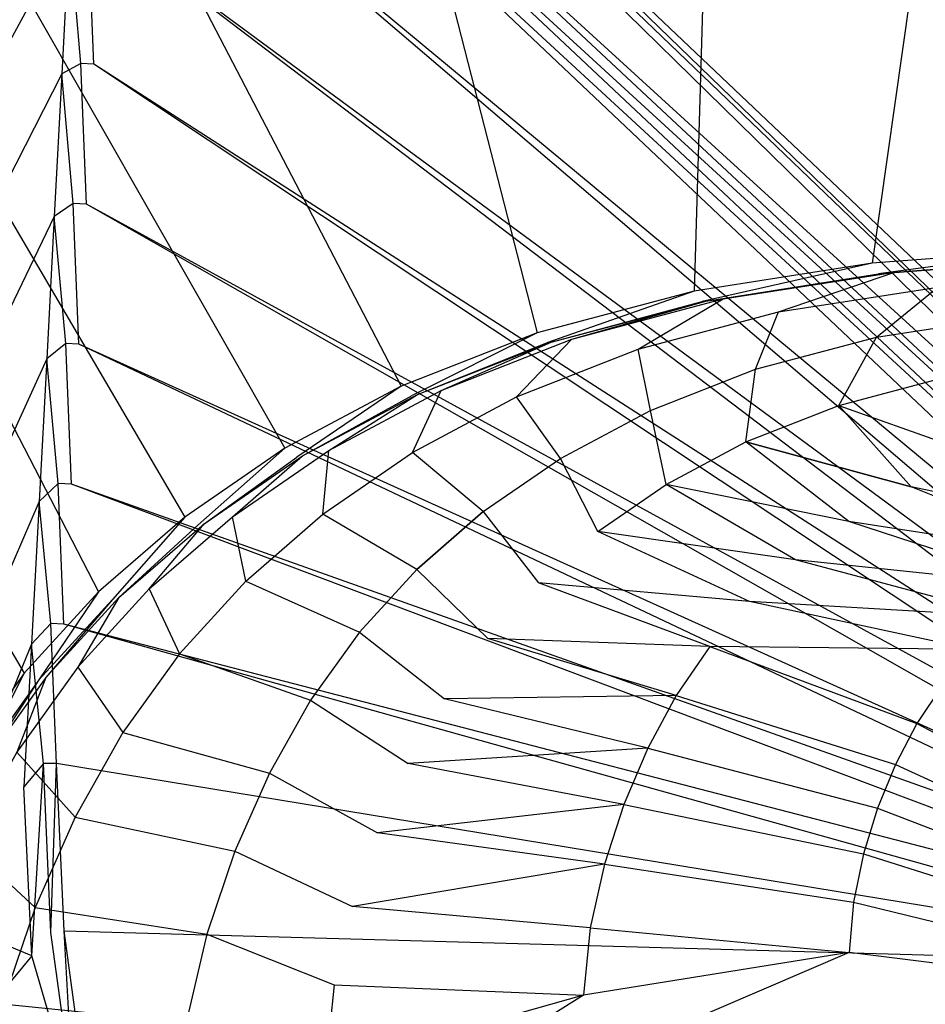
# Model space of a CAD drawing. Extents: x 0 to 0.55, y -0.45 to 0.
# Tile 5 of 29: x 0.066 to 0.194, y -0.214 to -0.074. Entities that reach past the tile are written whole.
import ezdxf

# ---------------------------------------------------------------- set-up
doc = ezdxf.new("R2010")
doc.units = 0
doc.layers.add('L1_WT_516055_0___REPLACEMTFOREM', color=7, linetype='CONTINUOUS')

msp = doc.modelspace()

# ---------------------------------------------------------------- linework, layer by layer
at = {"layer": 'L1_WT_516055_0___REPLACEMTFOREM', "color": 8}
for points, invisible_edges in [([(0.081177, -0.002028, 0.01), (0.269334, -0.184339, 0.01), (0.081121, -0.003506, 0.01), (0.081177, -0.002028, 0.01)], 13), ([(0.468823, -0.002028, 0.01), (0.272533, -0.183989, 0.01), (0.081177, -0.002028, 0.01), (0.468823, -0.002028, 0.01)], 13), ([(0.269334, -0.184339, 0.01), (0.081177, -0.002028, 0.01), (0.272533, -0.183989, 0.01), (0.269334, -0.184339, 0.01)], 14), ([(0.081121, -0.003506, 0.01), (0.266168, -0.185066, 0.01), (0.080671, -0.01551, 0.01), (0.081121, -0.003506, 0.01)], 13), ([(0.266168, -0.185066, 0.01), (0.081121, -0.003506, 0.01), (0.269334, -0.184339, 0.01), (0.266168, -0.185066, 0.01)], 14), ([(0.080671, -0.01551, 0.01), (0.263121, -0.18611, 0.01), (0.080559, -0.018478, 0.01), (0.080671, -0.01551, 0.01)], 13), ([(0.263121, -0.18611, 0.01), (0.080671, -0.01551, 0.01), (0.266168, -0.185066, 0.01), (0.263121, -0.18611, 0.01)], 14), ([(0.080559, -0.018478, 0.01), (0.260208, -0.187484, 0.01), (0.079498, -0.020635, 0.01), (0.080559, -0.018478, 0.01)], 13), ([(0.260208, -0.187484, 0.01), (0.080559, -0.018478, 0.01), (0.263121, -0.18611, 0.01), (0.260208, -0.187484, 0.01)], 14), ([(0.079498, -0.020635, 0.01), (0.257422, -0.189218, 0.01), (0.078437, -0.040521, 0.01), (0.079498, -0.020635, 0.01)], 13), ([(0.257422, -0.189218, 0.01), (0.079498, -0.020635, 0.01), (0.260208, -0.187484, 0.01), (0.257422, -0.189218, 0.01)], 14), ([(0.089212, -0.144605, 0.181068), (0.017519, -0.022493, 0.181068), (0.015898, -0.036818, 0.181068), (0.089212, -0.144605, 0.181068)], 13), ([(0.017519, -0.022493, 0.181068), (0.089212, -0.144605, 0.181068), (0.103422, -0.134829, 0.181068), (0.017519, -0.022493, 0.181068)], 14), ([(0.103422, -0.134829, 0.181068), (0.039356, -0.022493, 0.181068), (0.017519, -0.022493, 0.181068), (0.103422, -0.134829, 0.181068)], 13), ([(0.039356, -0.022493, 0.181068), (0.103422, -0.134829, 0.181068), (0.119956, -0.126002, 0.181068), (0.039356, -0.022493, 0.181068)], 14), ([(0.119956, -0.126002, 0.181068), (0.066064, -0.022493, 0.181068), (0.039356, -0.022493, 0.181068), (0.119956, -0.126002, 0.181068)], 13), ([(0.066064, -0.022493, 0.181068), (0.119956, -0.126002, 0.181068), (0.139231, -0.118423, 0.181068), (0.066064, -0.022493, 0.181068)], 14), ([(0.139231, -0.118423, 0.181068), (0.114612, -0.022493, 0.181068), (0.066064, -0.022493, 0.181068), (0.139231, -0.118423, 0.181068)], 13), ([(0.161522, -0.112516, 0.181068), (0.164202, -0.022493, 0.181068), (0.114612, -0.022493, 0.181068), (0.161522, -0.112516, 0.181068)], 13), ([(0.114612, -0.022493, 0.181068), (0.139231, -0.118423, 0.181068), (0.161522, -0.112516, 0.181068), (0.114612, -0.022493, 0.181068)], 14), ([(0.164202, -0.022493, 0.181068), (0.161522, -0.112516, 0.181068), (0.186787, -0.108564, 0.181068), (0.164202, -0.022493, 0.181068)], 14), ([(0.186787, -0.108564, 0.181068), (0.198971, -0.022493, 0.181068), (0.164202, -0.022493, 0.181068), (0.186787, -0.108564, 0.181068)], 13), ([(0.198971, -0.022493, 0.181068), (0.186787, -0.108564, 0.181068), (0.21462, -0.106396, 0.181068), (0.198971, -0.022493, 0.181068)], 14), ([(0.07696, -0.155245, 0.181068), (0.015898, -0.036818, 0.181068), (0.013812, -0.078073, 0.181068), (0.07696, -0.155245, 0.181068)], 13), ([(0.015898, -0.036818, 0.181068), (0.07696, -0.155245, 0.181068), (0.089212, -0.144605, 0.181068), (0.015898, -0.036818, 0.181068)], 14), ([(0.078437, -0.040521, 0.01), (0.254836, -0.191252, 0.01), (0.077377, -0.060406, 0.01), (0.078437, -0.040521, 0.01)], 13), ([(0.254836, -0.191252, 0.01), (0.078437, -0.040521, 0.01), (0.257422, -0.189218, 0.01), (0.254836, -0.191252, 0.01)], 14), ([(0.072846, -0.061396, 0.012866), (0.057618, -0.089447, 0.028), (0.058768, -0.067243, 0.028), (0.072846, -0.061396, 0.012866)], 14), ([(0.072846, -0.061396, 0.012866), (0.071771, -0.081651, 0.012866), (0.057618, -0.089447, 0.028), (0.072846, -0.061396, 0.012866)], 14), ([(0.072846, -0.061396, 0.012866), (0.074452, -0.080174, 0.01), (0.071771, -0.081651, 0.012866), (0.072846, -0.061396, 0.012866)], 13), ([(0.074452, -0.080174, 0.01), (0.072846, -0.061396, 0.012866), (0.075512, -0.060289, 0.01), (0.074452, -0.080174, 0.01)], 14), ([(0.075512, -0.060289, 0.01), (0.076316, -0.080291, 0.01), (0.074452, -0.080174, 0.01), (0.075512, -0.060289, 0.01)], 13), ([(0.076316, -0.080291, 0.01), (0.075512, -0.060289, 0.01), (0.077377, -0.060406, 0.01), (0.076316, -0.080291, 0.01)], 14), ([(0.077377, -0.060406, 0.01), (0.252483, -0.193561, 0.01), (0.076316, -0.080291, 0.01), (0.077377, -0.060406, 0.01)], 13), ([(0.252483, -0.193561, 0.01), (0.077377, -0.060406, 0.01), (0.254836, -0.191252, 0.01), (0.252483, -0.193561, 0.01)], 14), ([(0.06643, -0.166789, 0.181068), (0.013812, -0.078073, 0.181068), (0.012316, -0.107644, 0.181068), (0.06643, -0.166789, 0.181068)], 13), ([(0.013812, -0.078073, 0.181068), (0.06643, -0.166789, 0.181068), (0.07696, -0.155245, 0.181068), (0.013812, -0.078073, 0.181068)], 14), ([(0.073391, -0.10006, 0.01), (0.071771, -0.081651, 0.012866), (0.074452, -0.080174, 0.01), (0.073391, -0.10006, 0.01)], 14), ([(0.074452, -0.080174, 0.01), (0.075256, -0.100177, 0.01), (0.073391, -0.10006, 0.01), (0.074452, -0.080174, 0.01)], 13), ([(0.075256, -0.100177, 0.01), (0.074452, -0.080174, 0.01), (0.076316, -0.080291, 0.01), (0.075256, -0.100177, 0.01)], 14), ([(0.076316, -0.080291, 0.01), (0.250391, -0.196121, 0.01), (0.075256, -0.100177, 0.01), (0.076316, -0.080291, 0.01)], 13), ([(0.250391, -0.196121, 0.01), (0.076316, -0.080291, 0.01), (0.252483, -0.193561, 0.01), (0.250391, -0.196121, 0.01)], 14), ([(0.071771, -0.081651, 0.012866), (0.056469, -0.111651, 0.028), (0.057618, -0.089447, 0.028), (0.071771, -0.081651, 0.012866)], 14), ([(0.071771, -0.081651, 0.012866), (0.070697, -0.101905, 0.012866), (0.056469, -0.111651, 0.028), (0.071771, -0.081651, 0.012866)], 14), ([(0.071771, -0.081651, 0.012866), (0.073391, -0.10006, 0.01), (0.070697, -0.101905, 0.012866), (0.071771, -0.081651, 0.012866)], 13), ([(0.072331, -0.119945, 0.01), (0.070697, -0.101905, 0.012866), (0.073391, -0.10006, 0.01), (0.072331, -0.119945, 0.01)], 14), ([(0.073391, -0.10006, 0.01), (0.074195, -0.120062, 0.01), (0.072331, -0.119945, 0.01), (0.073391, -0.10006, 0.01)], 13), ([(0.074195, -0.120062, 0.01), (0.073391, -0.10006, 0.01), (0.075256, -0.100177, 0.01), (0.074195, -0.120062, 0.01)], 14), ([(0.075256, -0.100177, 0.01), (0.248588, -0.1989, 0.01), (0.074195, -0.120062, 0.01), (0.075256, -0.100177, 0.01)], 13), ([(0.248588, -0.1989, 0.01), (0.075256, -0.100177, 0.01), (0.250391, -0.196121, 0.01), (0.248588, -0.1989, 0.01)], 14), ([(0.070697, -0.101905, 0.012866), (0.055319, -0.133854, 0.028), (0.056469, -0.111651, 0.028), (0.070697, -0.101905, 0.012866)], 14), ([(0.070697, -0.101905, 0.012866), (0.069622, -0.12216, 0.012866), (0.055319, -0.133854, 0.028), (0.070697, -0.101905, 0.012866)], 14), ([(0.070697, -0.101905, 0.012866), (0.072331, -0.119945, 0.01), (0.069622, -0.12216, 0.012866), (0.070697, -0.101905, 0.012866)], 13), ([(0.012316, -0.107644, 0.181068), (0.057465, -0.179288, 0.181068), (0.06643, -0.166789, 0.181068), (0.012316, -0.107644, 0.181068)], 14), ([(0.187673, -0.110087, 0.181068), (0.21462, -0.106396, 0.181068), (0.186787, -0.108564, 0.181068), (0.187673, -0.110087, 0.181068)], 13), ([(0.21462, -0.106396, 0.181068), (0.187673, -0.110087, 0.181068), (0.215226, -0.107941, 0.181068), (0.21462, -0.106396, 0.181068)], 14), ([(0.162661, -0.114, 0.181068), (0.186787, -0.108564, 0.181068), (0.161522, -0.112516, 0.181068), (0.162661, -0.114, 0.181068)], 13), ([(0.186787, -0.108564, 0.181068), (0.162661, -0.114, 0.181068), (0.187673, -0.110087, 0.181068), (0.186787, -0.108564, 0.181068)], 14), ([(0.188087, -0.110041, 0.175286), (0.215226, -0.107941, 0.181068), (0.187673, -0.110087, 0.181068), (0.188087, -0.110041, 0.175286)], 14), ([(0.190001, -0.109827, 0.1575), (0.215509, -0.107905, 0.175286), (0.188087, -0.110041, 0.175286), (0.190001, -0.109827, 0.1575)], 14), ([(0.215226, -0.107941, 0.181068), (0.188087, -0.110041, 0.175286), (0.215509, -0.107905, 0.175286), (0.215226, -0.107941, 0.181068)], 13), ([(0.196101, -0.111948, 0.125), (0.216819, -0.107738, 0.1575), (0.190001, -0.109827, 0.1575), (0.196101, -0.111948, 0.125)], 14), ([(0.215509, -0.107905, 0.175286), (0.190001, -0.109827, 0.1575), (0.216819, -0.107738, 0.1575), (0.215509, -0.107905, 0.175286)], 13), ([(0.163194, -0.113935, 0.175286), (0.187673, -0.110087, 0.181068), (0.162661, -0.114, 0.181068), (0.163194, -0.113935, 0.175286)], 14), ([(0.165656, -0.113635, 0.1575), (0.188087, -0.110041, 0.175286), (0.163194, -0.113935, 0.175286), (0.165656, -0.113635, 0.1575)], 14), ([(0.187673, -0.110087, 0.181068), (0.163194, -0.113935, 0.175286), (0.188087, -0.110041, 0.175286), (0.187673, -0.110087, 0.181068)], 13), ([(0.173503, -0.115483, 0.125), (0.190001, -0.109827, 0.1575), (0.165656, -0.113635, 0.1575), (0.173503, -0.115483, 0.125)], 14), ([(0.188087, -0.110041, 0.175286), (0.165656, -0.113635, 0.1575), (0.190001, -0.109827, 0.1575), (0.188087, -0.110041, 0.175286)], 13), ([(0.190001, -0.109827, 0.1575), (0.173503, -0.115483, 0.125), (0.196101, -0.111948, 0.125), (0.190001, -0.109827, 0.1575)], 13), ([(0.140594, -0.119847, 0.181068), (0.161522, -0.112516, 0.181068), (0.139231, -0.118423, 0.181068), (0.140594, -0.119847, 0.181068)], 13), ([(0.161522, -0.112516, 0.181068), (0.140594, -0.119847, 0.181068), (0.162661, -0.114, 0.181068), (0.161522, -0.112516, 0.181068)], 14), ([(0.187407, -0.119063, 0.0925), (0.196101, -0.111948, 0.125), (0.173503, -0.115483, 0.125), (0.187407, -0.119063, 0.0925)], 14), ([(0.196101, -0.111948, 0.125), (0.187407, -0.119063, 0.0925), (0.206909, -0.116013, 0.0925), (0.196101, -0.111948, 0.125)], 13), ([(0.141231, -0.119755, 0.175286), (0.162661, -0.114, 0.181068), (0.140594, -0.119847, 0.181068), (0.141231, -0.119755, 0.175286)], 14), ([(0.144177, -0.119326, 0.1575), (0.163194, -0.113935, 0.175286), (0.141231, -0.119755, 0.175286), (0.144177, -0.119326, 0.1575)], 14), ([(0.162661, -0.114, 0.181068), (0.141231, -0.119755, 0.175286), (0.163194, -0.113935, 0.175286), (0.162661, -0.114, 0.181068)], 13), ([(0.153565, -0.120766, 0.125), (0.165656, -0.113635, 0.1575), (0.144177, -0.119326, 0.1575), (0.153565, -0.120766, 0.125)], 14), ([(0.163194, -0.113935, 0.175286), (0.144177, -0.119326, 0.1575), (0.165656, -0.113635, 0.1575), (0.163194, -0.113935, 0.175286)], 13), ([(0.165656, -0.113635, 0.1575), (0.153565, -0.120766, 0.125), (0.173503, -0.115483, 0.125), (0.165656, -0.113635, 0.1575)], 13), ([(0.1702, -0.123623, 0.0925), (0.173503, -0.115483, 0.125), (0.153565, -0.120766, 0.125), (0.1702, -0.123623, 0.0925)], 14), ([(0.173503, -0.115483, 0.125), (0.1702, -0.123623, 0.0925), (0.187407, -0.119063, 0.0925), (0.173503, -0.115483, 0.125)], 13), ([(0.197322, -0.124714, 0.07625), (0.206909, -0.116013, 0.0925), (0.187407, -0.119063, 0.0925), (0.197322, -0.124714, 0.07625)], 14), ([(0.121512, -0.12735, 0.181068), (0.139231, -0.118423, 0.181068), (0.119956, -0.126002, 0.181068), (0.121512, -0.12735, 0.181068)], 13), ([(0.139231, -0.118423, 0.181068), (0.121512, -0.12735, 0.181068), (0.140594, -0.119847, 0.181068), (0.139231, -0.118423, 0.181068)], 14), ([(0.07127, -0.13983, 0.01), (0.069622, -0.12216, 0.012866), (0.072331, -0.119945, 0.01), (0.07127, -0.13983, 0.01)], 14), ([(0.072331, -0.119945, 0.01), (0.073135, -0.139948, 0.01), (0.07127, -0.13983, 0.01), (0.072331, -0.119945, 0.01)], 13), ([(0.073135, -0.139948, 0.01), (0.072331, -0.119945, 0.01), (0.074195, -0.120062, 0.01), (0.073135, -0.139948, 0.01)], 14), ([(0.074195, -0.120062, 0.01), (0.247096, -0.201867, 0.01), (0.073135, -0.139948, 0.01), (0.074195, -0.120062, 0.01)], 13), ([(0.247096, -0.201867, 0.01), (0.074195, -0.120062, 0.01), (0.248588, -0.1989, 0.01), (0.247096, -0.201867, 0.01)], 14), ([(0.12224, -0.127222, 0.175286), (0.140594, -0.119847, 0.181068), (0.121512, -0.12735, 0.181068), (0.12224, -0.127222, 0.175286)], 14), ([(0.125604, -0.12663, 0.1575), (0.141231, -0.119755, 0.175286), (0.12224, -0.127222, 0.175286), (0.125604, -0.12663, 0.1575)], 14), ([(0.140594, -0.119847, 0.181068), (0.12224, -0.127222, 0.175286), (0.141231, -0.119755, 0.175286), (0.140594, -0.119847, 0.181068)], 13), ([(0.136325, -0.127545, 0.125), (0.144177, -0.119326, 0.1575), (0.125604, -0.12663, 0.1575), (0.136325, -0.127545, 0.125)], 14), ([(0.141231, -0.119755, 0.175286), (0.125604, -0.12663, 0.1575), (0.144177, -0.119326, 0.1575), (0.141231, -0.119755, 0.175286)], 13), ([(0.144177, -0.119326, 0.1575), (0.136325, -0.127545, 0.125), (0.153565, -0.120766, 0.125), (0.144177, -0.119326, 0.1575)], 13), ([(0.182063, -0.128757, 0.07625), (0.187407, -0.119063, 0.0925), (0.1702, -0.123623, 0.0925), (0.182063, -0.128757, 0.07625)], 14), ([(0.187407, -0.119063, 0.0925), (0.182063, -0.128757, 0.07625), (0.197322, -0.124714, 0.07625), (0.187407, -0.119063, 0.0925)], 13), ([(0.155322, -0.129473, 0.0925), (0.153565, -0.120766, 0.125), (0.136325, -0.127545, 0.125), (0.155322, -0.129473, 0.0925)], 14), ([(0.153565, -0.120766, 0.125), (0.155322, -0.129473, 0.0925), (0.1702, -0.123623, 0.0925), (0.153565, -0.120766, 0.125)], 13), ([(0.069622, -0.12216, 0.012866), (0.05417, -0.156058, 0.028), (0.055319, -0.133854, 0.028), (0.069622, -0.12216, 0.012866)], 14), ([(0.069622, -0.12216, 0.012866), (0.068547, -0.142414, 0.012866), (0.05417, -0.156058, 0.028), (0.069622, -0.12216, 0.012866)], 14), ([(0.069622, -0.12216, 0.012866), (0.07127, -0.13983, 0.01), (0.068547, -0.142414, 0.012866), (0.069622, -0.12216, 0.012866)], 13), ([(0.168869, -0.133945, 0.07625), (0.1702, -0.123623, 0.0925), (0.155322, -0.129473, 0.0925), (0.168869, -0.133945, 0.07625)], 14), ([(0.1702, -0.123623, 0.0925), (0.168869, -0.133945, 0.07625), (0.182063, -0.128757, 0.07625), (0.1702, -0.123623, 0.0925)], 13), ([(0.182063, -0.128757, 0.07625), (0.202584, -0.136096, 0.06), (0.197322, -0.124714, 0.07625), (0.182063, -0.128757, 0.07625)], 14), ([(0.105144, -0.136088, 0.181068), (0.119956, -0.126002, 0.181068), (0.103422, -0.134829, 0.181068), (0.105144, -0.136088, 0.181068)], 13), ([(0.119956, -0.126002, 0.181068), (0.105144, -0.136088, 0.181068), (0.121512, -0.12735, 0.181068), (0.119956, -0.126002, 0.181068)], 14), ([(0.109672, -0.135135, 0.1575), (0.12224, -0.127222, 0.175286), (0.105949, -0.135919, 0.175286), (0.109672, -0.135135, 0.1575)], 14), ([(0.121512, -0.12735, 0.181068), (0.105949, -0.135919, 0.175286), (0.12224, -0.127222, 0.175286), (0.121512, -0.12735, 0.181068)], 13), ([(0.121537, -0.13544, 0.125), (0.125604, -0.12663, 0.1575), (0.109672, -0.135135, 0.1575), (0.121537, -0.13544, 0.125)], 14), ([(0.12224, -0.127222, 0.175286), (0.109672, -0.135135, 0.1575), (0.125604, -0.12663, 0.1575), (0.12224, -0.127222, 0.175286)], 13), ([(0.125604, -0.12663, 0.1575), (0.121537, -0.13544, 0.125), (0.136325, -0.127545, 0.125), (0.125604, -0.12663, 0.1575)], 13), ([(0.105949, -0.135919, 0.175286), (0.121512, -0.12735, 0.181068), (0.105144, -0.136088, 0.181068), (0.105949, -0.135919, 0.175286)], 14), ([(0.14256, -0.136286, 0.0925), (0.136325, -0.127545, 0.125), (0.121537, -0.13544, 0.125), (0.14256, -0.136286, 0.0925)], 14), ([(0.136325, -0.127545, 0.125), (0.14256, -0.136286, 0.0925), (0.155322, -0.129473, 0.0925), (0.136325, -0.127545, 0.125)], 13), ([(0.157551, -0.139987, 0.07625), (0.155322, -0.129473, 0.0925), (0.14256, -0.136286, 0.0925), (0.157551, -0.139987, 0.07625)], 14), ([(0.155322, -0.129473, 0.0925), (0.157551, -0.139987, 0.07625), (0.168869, -0.133945, 0.07625), (0.155322, -0.129473, 0.0925)], 13), ([(0.168869, -0.133945, 0.07625), (0.192303, -0.140312, 0.06), (0.182063, -0.128757, 0.07625), (0.168869, -0.133945, 0.07625)], 14), ([(0.182063, -0.128757, 0.07625), (0.192303, -0.140312, 0.06), (0.202584, -0.136096, 0.06), (0.182063, -0.128757, 0.07625)], 14), ([(0.183484, -0.145222, 0.06), (0.168869, -0.133945, 0.07625), (0.157551, -0.139987, 0.07625), (0.183484, -0.145222, 0.06)], 14), ([(0.192303, -0.140312, 0.06), (0.168869, -0.133945, 0.07625), (0.183484, -0.145222, 0.06), (0.192303, -0.140312, 0.06)], 14), ([(0.091077, -0.145767, 0.181068), (0.103422, -0.134829, 0.181068), (0.089212, -0.144605, 0.181068), (0.091077, -0.145767, 0.181068)], 13), ([(0.103422, -0.134829, 0.181068), (0.091077, -0.145767, 0.181068), (0.105144, -0.136088, 0.181068), (0.103422, -0.134829, 0.181068)], 14), ([(0.108827, -0.144184, 0.125), (0.109672, -0.135135, 0.1575), (0.09598, -0.144555, 0.1575), (0.108827, -0.144184, 0.125)], 14), ([(0.105949, -0.135919, 0.175286), (0.09598, -0.144555, 0.1575), (0.109672, -0.135135, 0.1575), (0.105949, -0.135919, 0.175286)], 13), ([(0.109672, -0.135135, 0.1575), (0.108827, -0.144184, 0.125), (0.121537, -0.13544, 0.125), (0.109672, -0.135135, 0.1575)], 13), ([(0.131591, -0.143833, 0.0925), (0.121537, -0.13544, 0.125), (0.108827, -0.144184, 0.125), (0.131591, -0.143833, 0.0925)], 14), ([(0.121537, -0.13544, 0.125), (0.131591, -0.143833, 0.0925), (0.14256, -0.136286, 0.0925), (0.121537, -0.13544, 0.125)], 13), ([(0.091949, -0.145552, 0.175286), (0.105144, -0.136088, 0.181068), (0.091077, -0.145767, 0.181068), (0.091949, -0.145552, 0.175286)], 14), ([(0.09598, -0.144555, 0.1575), (0.105949, -0.135919, 0.175286), (0.091949, -0.145552, 0.175286), (0.09598, -0.144555, 0.1575)], 14), ([(0.105144, -0.136088, 0.181068), (0.091949, -0.145552, 0.175286), (0.105949, -0.135919, 0.175286), (0.105144, -0.136088, 0.181068)], 13), ([(0.147824, -0.14668, 0.07625), (0.14256, -0.136286, 0.0925), (0.131591, -0.143833, 0.0925), (0.147824, -0.14668, 0.07625)], 14), ([(0.14256, -0.136286, 0.0925), (0.147824, -0.14668, 0.07625), (0.157551, -0.139987, 0.07625), (0.14256, -0.136286, 0.0925)], 13), ([(0.225354, -0.147358, 0.055), (0.202584, -0.136096, 0.06), (0.192303, -0.140312, 0.06), (0.225354, -0.147358, 0.055)], 14), ([(0.07021, -0.159716, 0.01), (0.068547, -0.142414, 0.012866), (0.07127, -0.13983, 0.01), (0.07021, -0.159716, 0.01)], 14), ([(0.07127, -0.13983, 0.01), (0.072074, -0.159833, 0.01), (0.07021, -0.159716, 0.01), (0.07127, -0.13983, 0.01)], 13), ([(0.072074, -0.159833, 0.01), (0.07127, -0.13983, 0.01), (0.073135, -0.139948, 0.01), (0.072074, -0.159833, 0.01)], 14), ([(0.073135, -0.139948, 0.01), (0.245935, -0.204985, 0.01), (0.072074, -0.159833, 0.01), (0.073135, -0.139948, 0.01)], 13), ([(0.245935, -0.204985, 0.01), (0.073135, -0.139948, 0.01), (0.247096, -0.201867, 0.01), (0.245935, -0.204985, 0.01)], 14), ([(0.175905, -0.15066, 0.06), (0.157551, -0.139987, 0.07625), (0.147824, -0.14668, 0.07625), (0.175905, -0.15066, 0.06)], 14), ([(0.183484, -0.145222, 0.06), (0.157551, -0.139987, 0.07625), (0.175905, -0.15066, 0.06), (0.183484, -0.145222, 0.06)], 14), ([(0.217989, -0.150653, 0.055), (0.192303, -0.140312, 0.06), (0.183484, -0.145222, 0.06), (0.217989, -0.150653, 0.055)], 14), ([(0.225354, -0.147358, 0.055), (0.192303, -0.140312, 0.06), (0.217989, -0.150653, 0.055), (0.225354, -0.147358, 0.055)], 14), ([(0.068547, -0.142414, 0.012866), (0.05302, -0.178261, 0.028), (0.05417, -0.156058, 0.028), (0.068547, -0.142414, 0.012866)], 14), ([(0.068547, -0.142414, 0.012866), (0.067473, -0.162669, 0.012866), (0.05302, -0.178261, 0.028), (0.068547, -0.142414, 0.012866)], 14), ([(0.068547, -0.142414, 0.012866), (0.07021, -0.159716, 0.01), (0.067473, -0.162669, 0.012866), (0.068547, -0.142414, 0.012866)], 13), ([(0.108827, -0.144184, 0.125), (0.122134, -0.152045, 0.0925), (0.131591, -0.143833, 0.0925), (0.108827, -0.144184, 0.125)], 13), ([(0.139437, -0.153962, 0.07625), (0.131591, -0.143833, 0.0925), (0.122134, -0.152045, 0.0925), (0.139437, -0.153962, 0.07625)], 13), ([(0.131591, -0.143833, 0.0925), (0.139437, -0.153962, 0.07625), (0.147824, -0.14668, 0.07625), (0.131591, -0.143833, 0.0925)], 14), ([(0.078948, -0.156299, 0.181068), (0.089212, -0.144605, 0.181068), (0.07696, -0.155245, 0.181068), (0.078948, -0.156299, 0.181068)], 13), ([(0.089212, -0.144605, 0.181068), (0.078948, -0.156299, 0.181068), (0.091077, -0.145767, 0.181068), (0.089212, -0.144605, 0.181068)], 14), ([(0.097869, -0.1537, 0.125), (0.09598, -0.144555, 0.1575), (0.084174, -0.154807, 0.1575), (0.097869, -0.1537, 0.125)], 14), ([(0.091949, -0.145552, 0.175286), (0.084174, -0.154807, 0.1575), (0.09598, -0.144555, 0.1575), (0.091949, -0.145552, 0.175286)], 13), ([(0.09598, -0.144555, 0.1575), (0.097869, -0.1537, 0.125), (0.108827, -0.144184, 0.125), (0.09598, -0.144555, 0.1575)], 13), ([(0.122134, -0.152045, 0.0925), (0.108827, -0.144184, 0.125), (0.097869, -0.1537, 0.125), (0.122134, -0.152045, 0.0925)], 14), ([(0.211549, -0.154485, 0.055), (0.183484, -0.145222, 0.06), (0.175905, -0.15066, 0.06), (0.211549, -0.154485, 0.055)], 14), ([(0.217989, -0.150653, 0.055), (0.183484, -0.145222, 0.06), (0.211549, -0.154485, 0.055), (0.217989, -0.150653, 0.055)], 14), ([(0.079877, -0.156034, 0.175286), (0.091077, -0.145767, 0.181068), (0.078948, -0.156299, 0.181068), (0.079877, -0.156034, 0.175286)], 14), ([(0.084174, -0.154807, 0.1575), (0.091949, -0.145552, 0.175286), (0.079877, -0.156034, 0.175286), (0.084174, -0.154807, 0.1575)], 14), ([(0.091077, -0.145767, 0.181068), (0.079877, -0.156034, 0.175286), (0.091949, -0.145552, 0.175286), (0.091077, -0.145767, 0.181068)], 13), ([(0.16937, -0.156578, 0.06), (0.147824, -0.14668, 0.07625), (0.139437, -0.153962, 0.07625), (0.16937, -0.156578, 0.06)], 14), ([(0.175905, -0.15066, 0.06), (0.147824, -0.14668, 0.07625), (0.16937, -0.156578, 0.06), (0.175905, -0.15066, 0.06)], 14), ([(0.205923, -0.158751, 0.055), (0.175905, -0.15066, 0.06), (0.16937, -0.156578, 0.06), (0.205923, -0.158751, 0.055)], 14), ([(0.211549, -0.154485, 0.055), (0.175905, -0.15066, 0.06), (0.205923, -0.158751, 0.055), (0.211549, -0.154485, 0.055)], 14), ([(0.097869, -0.1537, 0.125), (0.114005, -0.160957, 0.0925), (0.122134, -0.152045, 0.0925), (0.097869, -0.1537, 0.125)], 14), ([(0.132229, -0.161865, 0.07625), (0.122134, -0.152045, 0.0925), (0.114005, -0.160957, 0.0925), (0.132229, -0.161865, 0.07625)], 13), ([(0.122134, -0.152045, 0.0925), (0.132229, -0.161865, 0.07625), (0.139437, -0.153962, 0.07625), (0.122134, -0.152045, 0.0925)], 14), ([(0.084174, -0.154807, 0.1575), (0.08845, -0.164026, 0.125), (0.097869, -0.1537, 0.125), (0.084174, -0.154807, 0.1575)], 14), ([(0.114005, -0.160957, 0.0925), (0.097869, -0.1537, 0.125), (0.08845, -0.164026, 0.125), (0.114005, -0.160957, 0.0925)], 13), ([(0.08845, -0.164026, 0.125), (0.084174, -0.154807, 0.1575), (0.074027, -0.165931, 0.1575), (0.08845, -0.164026, 0.125)], 13), ([(0.079877, -0.156034, 0.175286), (0.074027, -0.165931, 0.1575), (0.084174, -0.154807, 0.1575), (0.079877, -0.156034, 0.175286)], 14), ([(0.163753, -0.163, 0.06), (0.139437, -0.153962, 0.07625), (0.132229, -0.161865, 0.07625), (0.163753, -0.163, 0.06)], 14), ([(0.16937, -0.156578, 0.06), (0.139437, -0.153962, 0.07625), (0.163753, -0.163, 0.06), (0.16937, -0.156578, 0.06)], 14), ([(0.068523, -0.167728, 0.181068), (0.07696, -0.155245, 0.181068), (0.06643, -0.166789, 0.181068), (0.068523, -0.167728, 0.181068)], 13), ([(0.07696, -0.155245, 0.181068), (0.068523, -0.167728, 0.181068), (0.078948, -0.156299, 0.181068), (0.07696, -0.155245, 0.181068)], 14), ([(0.069502, -0.167408, 0.175286), (0.078948, -0.156299, 0.181068), (0.068523, -0.167728, 0.181068), (0.069502, -0.167408, 0.175286)], 13), ([(0.074027, -0.165931, 0.1575), (0.079877, -0.156034, 0.175286), (0.069502, -0.167408, 0.175286), (0.074027, -0.165931, 0.1575)], 13), ([(0.078948, -0.156299, 0.181068), (0.069502, -0.167408, 0.175286), (0.079877, -0.156034, 0.175286), (0.078948, -0.156299, 0.181068)], 14), ([(0.201014, -0.163415, 0.055), (0.16937, -0.156578, 0.06), (0.163753, -0.163, 0.06), (0.201014, -0.163415, 0.055)], 14), ([(0.205923, -0.158751, 0.055), (0.16937, -0.156578, 0.06), (0.201014, -0.163415, 0.055), (0.205923, -0.158751, 0.055)], 14), ([(0.069149, -0.179601, 0.01), (0.067473, -0.162669, 0.012866), (0.07021, -0.159716, 0.01), (0.069149, -0.179601, 0.01)], 14), ([(0.07021, -0.159716, 0.01), (0.07102, -0.17961, 0.01), (0.069149, -0.179601, 0.01), (0.07021, -0.159716, 0.01)], 13), ([(0.07102, -0.17961, 0.01), (0.07021, -0.159716, 0.01), (0.072074, -0.159833, 0.01), (0.07102, -0.17961, 0.01)], 14), ([(0.072074, -0.159833, 0.01), (0.245121, -0.208215, 0.01), (0.07102, -0.17961, 0.01), (0.072074, -0.159833, 0.01)], 13), ([(0.245121, -0.208215, 0.01), (0.072074, -0.159833, 0.01), (0.245935, -0.204985, 0.01), (0.245121, -0.208215, 0.01)], 14), ([(0.08845, -0.164026, 0.125), (0.107085, -0.170605, 0.0925), (0.114005, -0.160957, 0.0925), (0.08845, -0.164026, 0.125)], 14), ([(0.126092, -0.170421, 0.07625), (0.114005, -0.160957, 0.0925), (0.107085, -0.170605, 0.0925), (0.126092, -0.170421, 0.07625)], 13), ([(0.114005, -0.160957, 0.0925), (0.126092, -0.170421, 0.07625), (0.132229, -0.161865, 0.07625), (0.114005, -0.160957, 0.0925)], 14), ([(0.158971, -0.169952, 0.06), (0.132229, -0.161865, 0.07625), (0.126092, -0.170421, 0.07625), (0.158971, -0.169952, 0.06)], 14), ([(0.163753, -0.163, 0.06), (0.132229, -0.161865, 0.07625), (0.158971, -0.169952, 0.06), (0.163753, -0.163, 0.06)], 14), ([(0.067473, -0.162669, 0.012866), (0.051871, -0.200465, 0.028), (0.05302, -0.178261, 0.028), (0.067473, -0.162669, 0.012866)], 14), ([(0.067473, -0.162669, 0.012866), (0.066398, -0.182923, 0.012866), (0.051871, -0.200465, 0.028), (0.067473, -0.162669, 0.012866)], 14), ([(0.067473, -0.162669, 0.012866), (0.069149, -0.179601, 0.01), (0.066398, -0.182923, 0.012866), (0.067473, -0.162669, 0.012866)], 13), ([(0.193127, -0.173926, 0.055), (0.163753, -0.163, 0.06), (0.158971, -0.169952, 0.06), (0.193127, -0.173926, 0.055)], 13), ([(0.201014, -0.163415, 0.055), (0.163753, -0.163, 0.06), (0.19676, -0.168473, 0.055), (0.201014, -0.163415, 0.055)], 14), ([(0.163753, -0.163, 0.06), (0.193127, -0.173926, 0.055), (0.19676, -0.168473, 0.055), (0.163753, -0.163, 0.06)], 14), ([(0.074027, -0.165931, 0.1575), (0.080432, -0.175205, 0.125), (0.08845, -0.164026, 0.125), (0.074027, -0.165931, 0.1575)], 14), ([(0.107085, -0.170605, 0.0925), (0.08845, -0.164026, 0.125), (0.080432, -0.175205, 0.125), (0.107085, -0.170605, 0.0925)], 13), ([(0.080432, -0.175205, 0.125), (0.074027, -0.165931, 0.1575), (0.065389, -0.177975, 0.1575), (0.080432, -0.175205, 0.125)], 13), ([(0.069502, -0.167408, 0.175286), (0.065389, -0.177975, 0.1575), (0.074027, -0.165931, 0.1575), (0.069502, -0.167408, 0.175286)], 14), ([(0.059648, -0.180102, 0.181068), (0.06643, -0.166789, 0.181068), (0.057465, -0.179288, 0.181068), (0.059648, -0.180102, 0.181068)], 13), ([(0.06643, -0.166789, 0.181068), (0.059648, -0.180102, 0.181068), (0.068523, -0.167728, 0.181068), (0.06643, -0.166789, 0.181068)], 14), ([(0.060669, -0.179724, 0.175286), (0.068523, -0.167728, 0.181068), (0.059648, -0.180102, 0.181068), (0.060669, -0.179724, 0.175286)], 13), ([(0.065389, -0.177975, 0.1575), (0.069502, -0.167408, 0.175286), (0.060669, -0.179724, 0.175286), (0.065389, -0.177975, 0.1575)], 13), ([(0.068523, -0.167728, 0.181068), (0.060669, -0.179724, 0.175286), (0.069502, -0.167408, 0.175286), (0.068523, -0.167728, 0.181068)], 14), ([(0.248198, -0.199816, 0.055), (0.19676, -0.168473, 0.055), (0.193127, -0.173926, 0.055), (0.248198, -0.199816, 0.055)], 13), ([(0.107085, -0.170605, 0.0925), (0.120912, -0.179623, 0.07625), (0.126092, -0.170421, 0.07625), (0.107085, -0.170605, 0.0925)], 14), ([(0.154935, -0.17743, 0.06), (0.126092, -0.170421, 0.07625), (0.120912, -0.179623, 0.07625), (0.154935, -0.17743, 0.06)], 14), ([(0.158971, -0.169952, 0.06), (0.126092, -0.170421, 0.07625), (0.154935, -0.17743, 0.06), (0.158971, -0.169952, 0.06)], 14), ([(0.190071, -0.179755, 0.055), (0.158971, -0.169952, 0.06), (0.154935, -0.17743, 0.06), (0.190071, -0.179755, 0.055)], 13), ([(0.158971, -0.169952, 0.06), (0.190071, -0.179755, 0.055), (0.193127, -0.173926, 0.055), (0.158971, -0.169952, 0.06)], 14), ([(0.080432, -0.175205, 0.125), (0.101244, -0.180981, 0.0925), (0.107085, -0.170605, 0.0925), (0.080432, -0.175205, 0.125)], 14), ([(0.120912, -0.179623, 0.07625), (0.107085, -0.170605, 0.0925), (0.101244, -0.180981, 0.0925), (0.120912, -0.179623, 0.07625)], 13), ([(0.246923, -0.202512, 0.055), (0.193127, -0.173926, 0.055), (0.190071, -0.179755, 0.055), (0.246923, -0.202512, 0.055)], 13), ([(0.193127, -0.173926, 0.055), (0.246923, -0.202512, 0.055), (0.248198, -0.199816, 0.055), (0.193127, -0.173926, 0.055)], 14), ([(0.065389, -0.177975, 0.1575), (0.073663, -0.187229, 0.125), (0.080432, -0.175205, 0.125), (0.065389, -0.177975, 0.1575)], 14), ([(0.101244, -0.180981, 0.0925), (0.080432, -0.175205, 0.125), (0.073663, -0.187229, 0.125), (0.101244, -0.180981, 0.0925)], 13), ([(0.154935, -0.17743, 0.06), (0.120912, -0.179623, 0.07625), (0.151548, -0.185413, 0.06), (0.154935, -0.17743, 0.06)], 14), ([(0.187547, -0.185932, 0.055), (0.154935, -0.17743, 0.06), (0.151548, -0.185413, 0.06), (0.187547, -0.185932, 0.055)], 13), ([(0.154935, -0.17743, 0.06), (0.187547, -0.185932, 0.055), (0.190071, -0.179755, 0.055), (0.154935, -0.17743, 0.06)], 14), ([(0.073663, -0.187229, 0.125), (0.065389, -0.177975, 0.1575), (0.058096, -0.190929, 0.1575), (0.073663, -0.187229, 0.125)], 13), ([(0.069149, -0.179601, 0.01), (0.067496, -0.206911, 0.012866), (0.066398, -0.182923, 0.012866), (0.069149, -0.179601, 0.01)], 13), ([(0.067496, -0.206911, 0.012866), (0.069149, -0.179601, 0.01), (0.070233, -0.203589, 0.01), (0.067496, -0.206911, 0.012866)], 14), ([(0.07102, -0.17961, 0.01), (0.070233, -0.203589, 0.01), (0.069149, -0.179601, 0.01), (0.07102, -0.17961, 0.01)], 13), ([(0.070233, -0.203589, 0.01), (0.07102, -0.17961, 0.01), (0.072094, -0.203389, 0.01), (0.070233, -0.203589, 0.01)], 14), ([(0.245121, -0.208215, 0.01), (0.072094, -0.203389, 0.01), (0.07102, -0.17961, 0.01), (0.245121, -0.208215, 0.01)], 13), ([(0.101244, -0.180981, 0.0925), (0.116565, -0.189447, 0.07625), (0.120912, -0.179623, 0.07625), (0.101244, -0.180981, 0.0925)], 14), ([(0.151548, -0.185413, 0.06), (0.120912, -0.179623, 0.07625), (0.116565, -0.189447, 0.07625), (0.151548, -0.185413, 0.06)], 14), ([(0.245918, -0.20532, 0.055), (0.190071, -0.179755, 0.055), (0.187547, -0.185932, 0.055), (0.245918, -0.20532, 0.055)], 13), ([(0.190071, -0.179755, 0.055), (0.245918, -0.20532, 0.055), (0.246923, -0.202512, 0.055), (0.190071, -0.179755, 0.055)], 14), ([(0.073663, -0.187229, 0.125), (0.096342, -0.192059, 0.0925), (0.101244, -0.180981, 0.0925), (0.073663, -0.187229, 0.125)], 14), ([(0.116565, -0.189447, 0.07625), (0.101244, -0.180981, 0.0925), (0.096342, -0.192059, 0.0925), (0.116565, -0.189447, 0.07625)], 13), ([(0.067496, -0.206911, 0.012866), (0.051871, -0.200465, 0.028), (0.066398, -0.182923, 0.012866), (0.067496, -0.206911, 0.012866)], 14), ([(0.151548, -0.185413, 0.06), (0.116565, -0.189447, 0.07625), (0.148785, -0.193907, 0.06), (0.151548, -0.185413, 0.06)], 14), ([(0.185545, -0.192442, 0.055), (0.151548, -0.185413, 0.06), (0.148785, -0.193907, 0.06), (0.185545, -0.192442, 0.055)], 13), ([(0.151548, -0.185413, 0.06), (0.185545, -0.192442, 0.055), (0.187547, -0.185932, 0.055), (0.151548, -0.185413, 0.06)], 14), ([(0.245194, -0.208213, 0.055), (0.187547, -0.185932, 0.055), (0.185545, -0.192442, 0.055), (0.245194, -0.208213, 0.055)], 13), ([(0.187547, -0.185932, 0.055), (0.245194, -0.208213, 0.055), (0.245918, -0.20532, 0.055), (0.187547, -0.185932, 0.055)], 14), ([(0.058096, -0.190929, 0.1575), (0.067983, -0.200065, 0.125), (0.073663, -0.187229, 0.125), (0.058096, -0.190929, 0.1575)], 14), ([(0.096342, -0.192059, 0.0925), (0.073663, -0.187229, 0.125), (0.067983, -0.200065, 0.125), (0.096342, -0.192059, 0.0925)], 13), ([(0.096342, -0.192059, 0.0925), (0.11302, -0.1999, 0.07625), (0.116565, -0.189447, 0.07625), (0.096342, -0.192059, 0.0925)], 14), ([(0.148785, -0.193907, 0.06), (0.116565, -0.189447, 0.07625), (0.11302, -0.1999, 0.07625), (0.148785, -0.193907, 0.06)], 14), ([(0.067983, -0.200065, 0.125), (0.058096, -0.190929, 0.1575), (0.051978, -0.204757, 0.1575), (0.067983, -0.200065, 0.125)], 13), ([(0.067983, -0.200065, 0.125), (0.092344, -0.203846, 0.0925), (0.096342, -0.192059, 0.0925), (0.067983, -0.200065, 0.125)], 14), ([(0.11302, -0.1999, 0.07625), (0.096342, -0.192059, 0.0925), (0.092344, -0.203846, 0.0925), (0.11302, -0.1999, 0.07625)], 13), ([(0.148785, -0.193907, 0.06), (0.184144, -0.199284, 0.055), (0.185545, -0.192442, 0.055), (0.148785, -0.193907, 0.06)], 14), ([(0.244756, -0.211164, 0.055), (0.185545, -0.192442, 0.055), (0.184144, -0.199284, 0.055), (0.244756, -0.211164, 0.055)], 13), ([(0.185545, -0.192442, 0.055), (0.244756, -0.211164, 0.055), (0.245194, -0.208213, 0.055), (0.185545, -0.192442, 0.055)], 14), ([(0.148785, -0.193907, 0.06), (0.11302, -0.1999, 0.07625), (0.146777, -0.202945, 0.06), (0.148785, -0.193907, 0.06)], 14), ([(0.184144, -0.199284, 0.055), (0.148785, -0.193907, 0.06), (0.146777, -0.202945, 0.06), (0.184144, -0.199284, 0.055)], 13), ([(0.092344, -0.203846, 0.0925), (0.110443, -0.211022, 0.07625), (0.11302, -0.1999, 0.07625), (0.092344, -0.203846, 0.0925)], 14), ([(0.146777, -0.202945, 0.06), (0.11302, -0.1999, 0.07625), (0.110443, -0.211022, 0.07625), (0.146777, -0.202945, 0.06)], 14), ([(0.146777, -0.202945, 0.06), (0.183505, -0.206435, 0.055), (0.184144, -0.199284, 0.055), (0.146777, -0.202945, 0.06)], 14), ([(0.24461, -0.214142, 0.055), (0.184144, -0.199284, 0.055), (0.183505, -0.206435, 0.055), (0.24461, -0.214142, 0.055)], 13), ([(0.184144, -0.199284, 0.055), (0.24461, -0.214142, 0.055), (0.244756, -0.211164, 0.055), (0.184144, -0.199284, 0.055)], 14), ([(0.067496, -0.206911, 0.012866), (0.053046, -0.224453, 0.028), (0.051871, -0.200465, 0.028), (0.067496, -0.206911, 0.012866)], 14), ([(0.051978, -0.204757, 0.1575), (0.063351, -0.213724, 0.125), (0.067983, -0.200065, 0.125), (0.051978, -0.204757, 0.1575)], 14), ([(0.092344, -0.203846, 0.0925), (0.067983, -0.200065, 0.125), (0.063351, -0.213724, 0.125), (0.092344, -0.203846, 0.0925)], 13), ([(0.063351, -0.213724, 0.125), (0.089439, -0.216388, 0.0925), (0.092344, -0.203846, 0.0925), (0.063351, -0.213724, 0.125)], 14), ([(0.073466, -0.227166, 0.01), (0.067496, -0.206911, 0.012866), (0.070233, -0.203589, 0.01), (0.073466, -0.227166, 0.01)], 14), ([(0.072094, -0.203389, 0.01), (0.073466, -0.227166, 0.01), (0.070233, -0.203589, 0.01), (0.072094, -0.203389, 0.01)], 13), ([(0.073466, -0.227166, 0.01), (0.072094, -0.203389, 0.01), (0.075299, -0.226766, 0.01), (0.073466, -0.227166, 0.01)], 14), ([(0.072094, -0.203389, 0.01), (0.245121, -0.208215, 0.01), (0.244664, -0.211543, 0.01), (0.072094, -0.203389, 0.01)], 14), ([(0.244664, -0.211543, 0.01), (0.075299, -0.226766, 0.01), (0.072094, -0.203389, 0.01), (0.244664, -0.211543, 0.01)], 13), ([(0.110443, -0.211022, 0.07625), (0.092344, -0.203846, 0.0925), (0.089439, -0.216388, 0.0925), (0.110443, -0.211022, 0.07625)], 13), ([(0.110443, -0.211022, 0.07625), (0.145805, -0.212517, 0.06), (0.146777, -0.202945, 0.06), (0.110443, -0.211022, 0.07625)], 14), ([(0.183505, -0.206435, 0.055), (0.146777, -0.202945, 0.06), (0.145805, -0.212517, 0.06), (0.183505, -0.206435, 0.055)], 13), ([(0.070772, -0.230488, 0.012866), (0.053046, -0.224453, 0.028), (0.067496, -0.206911, 0.012866), (0.070772, -0.230488, 0.012866)], 14), ([(0.073466, -0.227166, 0.01), (0.070772, -0.230488, 0.012866), (0.067496, -0.206911, 0.012866), (0.073466, -0.227166, 0.01)], 14), ([(0.146157, -0.222494, 0.06), (0.183505, -0.206435, 0.055), (0.145805, -0.212517, 0.06), (0.146157, -0.222494, 0.06)], 13), ([(0.183505, -0.206435, 0.055), (0.146157, -0.222494, 0.06), (0.183793, -0.213806, 0.055), (0.183505, -0.206435, 0.055)], 14), ([(0.183793, -0.213806, 0.055), (0.24461, -0.214142, 0.055), (0.183505, -0.206435, 0.055), (0.183793, -0.213806, 0.055)], 13), ([(0.089439, -0.216388, 0.0925), (0.109195, -0.222801, 0.07625), (0.110443, -0.211022, 0.07625), (0.089439, -0.216388, 0.0925)], 14), ([(0.145805, -0.212517, 0.06), (0.110443, -0.211022, 0.07625), (0.109195, -0.222801, 0.07625), (0.145805, -0.212517, 0.06)], 13), ([(0.075299, -0.226766, 0.01), (0.244664, -0.211543, 0.01), (0.244577, -0.214903, 0.01), (0.075299, -0.226766, 0.01)], 14), ([(0.109646, -0.235079, 0.07625), (0.145805, -0.212517, 0.06), (0.109195, -0.222801, 0.07625), (0.109646, -0.235079, 0.07625)], 13), ([(0.145805, -0.212517, 0.06), (0.109646, -0.235079, 0.07625), (0.146157, -0.222494, 0.06), (0.145805, -0.212517, 0.06)], 14), ([(0.089439, -0.216388, 0.0925), (0.063351, -0.213724, 0.125), (0.059984, -0.228256, 0.125), (0.089439, -0.216388, 0.0925)], 13)]:
    msp.add_3dface(points, dxfattribs=dict(at, invisible_edges=invisible_edges))

doc.saveas('drawing.dxf')
